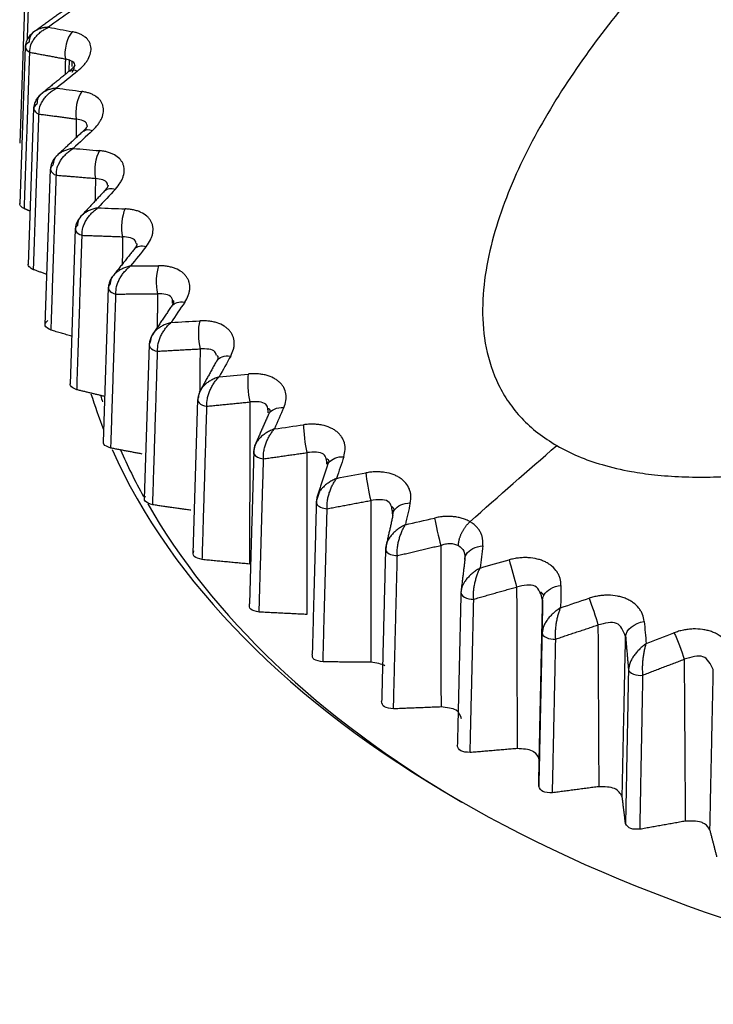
# Model space of a CAD drawing. Header units: millimetres. Extents: x 4 to 205, y 5 to 292.
# Tile 34 of 106: x 57.38 to 60.52, y 130.57 to 135.02. Entities that reach past the tile are written whole.
import ezdxf

# ---------------------------------------------------------------- set-up
doc = ezdxf.new("R2010")
doc.units = ezdxf.units.MM
doc.layers.add('1', color=7, linetype='CONTINUOUS')

msp = doc.modelspace()

# ---------------------------------------------------------------- linework, layer by layer
at = {"layer": '1', "color": 27, "linetype": 'CONTINUOUS'}
for p, q in [((57.4053, 135.1818), (57.3803, 134.466)), ((57.4053, 134.9026), (57.3805, 134.1906)), ((57.6047, 134.7935), (57.6058, 134.8448)), ((57.618, 134.8132), (57.6185, 134.8388)), ((57.4433, 134.6243), (57.4188, 133.9157)), ((57.5189, 134.3485), (57.4948, 133.643)), ((57.6318, 134.0769), (57.6083, 133.3741)), ((57.7813, 133.8113), (57.7585, 133.1108)), ((57.9663, 133.5533), (57.9444, 132.8546)), ((58.1859, 133.3044), (58.1648, 132.6072)), ((58.7758, 133.0082), (58.7761, 133.0223)), ((59.0721, 132.7846), (59.0726, 132.8051))]:
    msp.add_line(p, q, dxfattribs=at)
for start_param, end_param in [(0.176862, 0.224575), (0.251671, 0.785398), (0.785398, 2.798079)]:
    msp.add_ellipse((63.6097, 133.9404), major_axis=(-6, 0), ratio=0.57735, start_param=start_param, end_param=end_param, dxfattribs=at)
for points, knots in [([(60.6443, 135.6453), (60.595, 135.5987), (60.4963, 135.5056), (60.3084, 135.3126), (60.0884, 135.0621), (59.894, 134.7982), (59.7582, 134.5796), (59.6678, 134.4119), (59.5908, 134.2408), (59.53, 134.0666), (59.4888, 133.8902), (59.4722, 133.713), (59.4868, 133.5376), (59.5324, 133.3968), (59.5933, 133.2919), (59.6526, 133.2186), (59.7246, 133.1516), (59.7836, 133.1143), (59.8131, 133.0957)], [0, 0, 0, 0, 0.06251, 0.125015, 0.250021, 0.375016, 0.437525, 0.500032, 0.562538, 0.625042, 0.687541, 0.750032, 0.812507, 0.874959, 0.906218, 0.937478, 0.968738, 1, 1, 1, 1]), ([(57.4487, 134.9724), (57.4372, 134.9647), (57.4226, 134.9502), (57.4083, 134.9242), (57.4055, 134.9086), (57.4053, 134.8998)], [0, 0, 0, 0, 0.446601, 0.706417, 1, 1, 1, 1]), ([(57.5102, 134.9909), (57.5043, 134.9905), (57.4925, 134.9896), (57.4761, 134.9858), (57.4609, 134.98), (57.4475, 134.9722), (57.4365, 134.9625), (57.4251, 134.947), (57.4239, 134.9324), (57.4231, 134.9227)], [0, 0, 0, 0, 0.125264, 0.250511, 0.375738, 0.500945, 0.626125, 0.751273, 1, 1, 1, 1]), ([(57.4262, 134.8771), (57.4269, 134.8886), (57.4279, 134.9058), (57.4389, 134.9281), (57.4495, 134.9438), (57.4624, 134.9582), (57.4771, 134.971), (57.493, 134.9822), (57.5045, 134.988), (57.5102, 134.991)], [0, 0, 0, 0, 0.248727, 0.373874, 0.499055, 0.624261, 0.749488, 0.874736, 1, 1, 1, 1]), ([(57.6429, 134.7925), (57.6527, 134.8012), (57.6674, 134.8142), (57.6819, 134.8327), (57.6939, 134.8514), (57.7013, 134.8703), (57.7039, 134.8885), (57.7034, 134.9016), (57.7004, 134.9141), (57.6933, 134.9296), (57.6813, 134.9431), (57.6654, 134.9541), (57.6515, 134.9611), (57.636, 134.9668), (57.6244, 134.9693), (57.6186, 134.9705)], [0, 0, 0, 0, 0.124868, 0.187439, 0.249988, 0.374814, 0.437354, 0.499898, 0.562442, 0.624981, 0.749808, 0.812358, 0.874929, 0.937484, 1, 1, 1, 1]), ([(57.6184, 134.7878), (57.6258, 134.8007), (57.6392, 134.8324), (57.6073, 134.8414), (57.5872, 134.8471)], [0, 0, 0, 0, 0.365623, 1, 1, 1, 1]), ([(57.6298, 134.8171), (57.6308, 134.8173), (57.6288, 134.8146), (57.6191, 134.8039), (57.6106, 134.7966), (57.6055, 134.7923)], [0, 0, 0, 0, 0.473622, 0.729194, 1, 1, 1, 1]), ([(57.4831, 134.6925), (57.4724, 134.6844), (57.4588, 134.6698), (57.4458, 134.6442), (57.4434, 134.629), (57.4432, 134.6206)], [0, 0, 0, 0, 0.447293, 0.706947, 1, 1, 1, 1]), ([(57.5478, 134.7151), (57.5418, 134.7144), (57.5297, 134.7129), (57.5129, 134.7083), (57.4973, 134.7019), (57.4836, 134.6935), (57.4723, 134.6832), (57.4604, 134.6673), (57.4591, 134.6526), (57.4582, 134.6428)], [0, 0, 0, 0, 0.125264, 0.250511, 0.375738, 0.500945, 0.626125, 0.751273, 1, 1, 1, 1]), ([(57.4675, 134.5975), (57.468, 134.609), (57.4688, 134.6262), (57.4793, 134.6491), (57.4894, 134.6653), (57.5018, 134.6802), (57.5159, 134.6937), (57.5313, 134.7056), (57.5423, 134.7119), (57.5478, 134.7151)], [0, 0, 0, 0, 0.248727, 0.373874, 0.499055, 0.624261, 0.749488, 0.874736, 1, 1, 1, 1]), ([(57.7103, 134.5233), (57.7192, 134.5324), (57.7326, 134.546), (57.7451, 134.5652), (57.7549, 134.5844), (57.7601, 134.6036), (57.7603, 134.6218), (57.7581, 134.6349), (57.7534, 134.6472), (57.744, 134.6623), (57.73, 134.6752), (57.7121, 134.6855), (57.6969, 134.6918), (57.6803, 134.6968), (57.668, 134.6987), (57.6619, 134.6997)], [0, 0, 0, 0, 0.124868, 0.187439, 0.249988, 0.374814, 0.437354, 0.499898, 0.562442, 0.624981, 0.749808, 0.812358, 0.874929, 0.937484, 1, 1, 1, 1]), ([(57.6856, 134.5445), (57.6857, 134.5467), (57.6838, 134.5649), (57.6588, 134.5702), (57.6368, 134.575)], [0, 0, 0, 0, 0.116034, 1, 1, 1, 1]), ([(57.686, 134.5444), (57.6873, 134.5443), (57.6864, 134.5416), (57.6792, 134.5315), (57.6725, 134.5246), (57.6684, 134.5206)], [0, 0, 0, 0, 0.474841, 0.730191, 1, 1, 1, 1]), ([(57.5551, 134.4147), (57.5452, 134.4064), (57.5328, 134.3916), (57.5211, 134.3666), (57.519, 134.352), (57.519, 134.3439)], [0, 0, 0, 0, 0.44817, 0.707681, 1, 1, 1, 1]), ([(57.6228, 134.4418), (57.6167, 134.4408), (57.6044, 134.4388), (57.5873, 134.4334), (57.5715, 134.4263), (57.5574, 134.4172), (57.5458, 134.4064), (57.5336, 134.3899), (57.5321, 134.3752), (57.5311, 134.3654)], [0, 0, 0, 0, 0.125264, 0.250511, 0.375738, 0.500945, 0.626125, 0.751273, 1, 1, 1, 1]), ([(57.5465, 134.3206), (57.547, 134.3321), (57.5476, 134.3494), (57.5574, 134.3727), (57.567, 134.3894), (57.5788, 134.4049), (57.5923, 134.4189), (57.6069, 134.4315), (57.6175, 134.4384), (57.6228, 134.4418)], [0, 0, 0, 0, 0.248727, 0.373874, 0.499055, 0.624261, 0.749488, 0.874736, 1, 1, 1, 1]), ([(57.814, 134.258), (57.8221, 134.2675), (57.8341, 134.2817), (57.8444, 134.3014), (57.852, 134.321), (57.8549, 134.3404), (57.8528, 134.3586), (57.8488, 134.3715), (57.8424, 134.3835), (57.8309, 134.3982), (57.8148, 134.4104), (57.7952, 134.4198), (57.7788, 134.4254), (57.7611, 134.4296), (57.7483, 134.431), (57.7418, 134.4317)], [0, 0, 0, 0, 0.124868, 0.187439, 0.249989, 0.374815, 0.437354, 0.499898, 0.562442, 0.624981, 0.749808, 0.812358, 0.874929, 0.937484, 1, 1, 1, 1]), ([(57.7784, 134.275), (57.7784, 134.2783), (57.7752, 134.2979), (57.747, 134.3023), (57.7233, 134.306)], [0, 0, 0, 0, 0.156105, 1, 1, 1, 1]), ([(57.4015, 134.1687), (57.396, 134.1717), (57.3849, 134.1778), (57.3802, 134.1873), (57.3807, 134.1921), (57.3808, 134.1926)], [0, 0, 0, 0, 0.467777, 0.935552, 1, 1, 1, 1]), ([(57.7347, 134.1727), (57.7285, 134.1714), (57.7162, 134.1689), (57.6988, 134.1627), (57.6828, 134.1548), (57.6686, 134.1452), (57.6568, 134.1338), (57.6443, 134.1168), (57.6427, 134.102), (57.6416, 134.0921)], [0, 0, 0, 0, 0.125264, 0.250511, 0.375738, 0.500945, 0.626125, 0.751273, 1, 1, 1, 1]), ([(57.663, 134.0482), (57.6633, 134.0597), (57.6638, 134.077), (57.6729, 134.1008), (57.6819, 134.1178), (57.693, 134.1339), (57.7057, 134.1485), (57.7196, 134.1617), (57.7297, 134.1691), (57.7347, 134.1727)], [0, 0, 0, 0, 0.248727, 0.373874, 0.499055, 0.624261, 0.749488, 0.874736, 1, 1, 1, 1]), ([(57.9536, 133.9983), (57.9606, 134.0081), (57.9711, 134.0228), (57.9793, 134.0429), (57.9847, 134.0628), (57.9852, 134.0822), (57.9808, 134.1003), (57.9751, 134.113), (57.967, 134.1247), (57.9534, 134.1388), (57.9354, 134.1502), (57.9141, 134.1587), (57.8967, 134.1636), (57.878, 134.1669), (57.8646, 134.1677), (57.858, 134.1681)], [0, 0, 0, 0, 0.124868, 0.187439, 0.249989, 0.374815, 0.437354, 0.499898, 0.562442, 0.624981, 0.749808, 0.812358, 0.874929, 0.937484, 1, 1, 1, 1]), ([(57.6642, 134.1408), (57.6552, 134.1323), (57.644, 134.1175), (57.6337, 134.0931), (57.632, 134.0791), (57.632, 134.0715)], [0, 0, 0, 0, 0.449213, 0.7086, 1, 1, 1, 1]), ([(57.9076, 134.0105), (57.9075, 134.015), (57.9027, 134.0359), (57.8714, 134.0391), (57.8461, 134.0417)], [0, 0, 0, 0, 0.191705, 1, 1, 1, 1]), ([(59.8131, 133.0957), (59.845, 133.0789), (59.9086, 133.0453), (60.0226, 133.0062), (60.1389, 132.9792), (60.2606, 132.962), (60.3799, 132.9534), (60.5497, 132.9518), (60.765, 132.9667), (61.0225, 133.0048), (61.2769, 133.0581), (61.5272, 133.1229), (61.773, 133.1965), (62.0144, 133.277), (62.3303, 133.3917), (62.7145, 133.5459), (63.0853, 133.7093), (63.3749, 133.8436), (63.5167, 133.9119), (63.5876, 133.946)], [0, 0, 0, 0, 0.031268, 0.062529, 0.098251, 0.125049, 0.156306, 0.187562, 0.250034, 0.31252, 0.375015, 0.437514, 0.500015, 0.562517, 0.62502, 0.750004, 0.874998, 0.937496, 1, 1, 1, 1]), ([(57.4431, 133.8925), (57.4354, 133.8964), (57.4238, 133.9023), (57.4189, 133.9123), (57.419, 133.9164), (57.4193, 133.9177)], [0, 0, 0, 0, 0.573113, 0.863009, 1, 1, 1, 1]), ([(57.8828, 133.9095), (57.8766, 133.908), (57.8642, 133.9049), (57.8468, 133.8979), (57.8307, 133.8893), (57.8164, 133.879), (57.8044, 133.8671), (57.7918, 133.8495), (57.79, 133.8346), (57.7888, 133.8247)], [0, 0, 0, 0, 0.125264, 0.250511, 0.375738, 0.500945, 0.626125, 0.751273, 1, 1, 1, 1]), ([(57.8162, 133.7819), (57.8163, 133.7934), (57.8166, 133.8107), (57.825, 133.8349), (57.8334, 133.8523), (57.8437, 133.8689), (57.8556, 133.8841), (57.8687, 133.8979), (57.8781, 133.9057), (57.8828, 133.9095)], [0, 0, 0, 0, 0.248727, 0.373874, 0.499055, 0.624261, 0.749488, 0.874736, 1, 1, 1, 1]), ([(58.128, 133.7456), (58.134, 133.7557), (58.143, 133.7709), (58.1489, 133.7913), (58.152, 133.8114), (58.1501, 133.8308), (58.1435, 133.8486), (58.1361, 133.861), (58.1264, 133.8723), (58.1108, 133.8857), (58.091, 133.8963), (58.0682, 133.9038), (58.0497, 133.9078), (58.0302, 133.9103), (58.0164, 133.9105), (58.0096, 133.9106)], [0, 0, 0, 0, 0.124868, 0.187439, 0.249988, 0.374814, 0.437354, 0.499898, 0.562442, 0.624981, 0.749808, 0.812358, 0.874929, 0.937484, 1, 1, 1, 1]), ([(57.8013, 133.8621), (57.7971, 133.8565), (57.7903, 133.8451), (57.7829, 133.8255), (57.7815, 133.8122), (57.7816, 133.8049)], [0, 0, 0, 0, 0.334566, 0.648493, 1, 1, 1, 1]), ([(58.0724, 133.7533), (58.0718, 133.7587), (58.0652, 133.7806), (58.0311, 133.7824), (58.0044, 133.7838)], [0, 0, 0, 0, 0.21579, 1, 1, 1, 1]), ([(57.5226, 133.6186), (57.5105, 133.625), (57.4864, 133.6377), (57.5002, 133.6544), (57.5072, 133.6627)], [0, 0, 0, 0, 0.500005, 1, 1, 1, 1]), ([(58.3361, 133.5016), (58.3411, 133.512), (58.3485, 133.5275), (58.3521, 133.5482), (58.3529, 133.5683), (58.3488, 133.5876), (58.3399, 133.6051), (58.3309, 133.6171), (58.3197, 133.6279), (58.302, 133.6406), (58.2806, 133.6503), (58.2564, 133.6567), (58.237, 133.6598), (58.2168, 133.6614), (58.2027, 133.661), (58.1957, 133.6608)], [0, 0, 0, 0, 0.124868, 0.187439, 0.249988, 0.374814, 0.437354, 0.499898, 0.562442, 0.624981, 0.749808, 0.812358, 0.874929, 0.937484, 1, 1, 1, 1]), ([(57.9912, 133.6112), (57.9841, 133.6026), (57.9754, 133.5882), (57.9678, 133.5654), (57.9668, 133.5528), (57.967, 133.546)], [0, 0, 0, 0, 0.451737, 0.710913, 1, 1, 1, 1]), ([(57.9909, 133.6108), (57.99, 133.6098), (57.9855, 133.6044), (57.9815, 133.5988), (57.9792, 133.5941)], [0, 0, 0, 0, 0.19447, 1, 1, 1, 1]), ([(58.0662, 133.6538), (58.06, 133.652), (58.0477, 133.6484), (58.0303, 133.6406), (58.0142, 133.6313), (58.001, 133.6212), (57.9938, 133.614), (57.9909, 133.6108)], [0, 0, 0, 0, 0.210173, 0.420318, 0.630428, 0.840504, 1, 1, 1, 1]), ([(58.005, 133.5233), (58.0051, 133.5349), (58.0051, 133.5522), (58.0128, 133.5767), (58.0204, 133.5945), (58.03, 133.6115), (58.041, 133.6272), (58.0531, 133.6416), (58.0618, 133.6498), (58.0662, 133.6539)], [0, 0, 0, 0, 0.248727, 0.373874, 0.499055, 0.624261, 0.749488, 0.874736, 1, 1, 1, 1]), ([(57.9792, 133.5941), (57.9792, 133.5941), (57.9745, 133.5847), (57.9732, 133.5747), (57.9719, 133.5648)], [0, 0, 0, 0, 0.001453, 1, 1, 1, 1]), ([(58.2717, 133.5033), (58.2708, 133.5101), (58.2624, 133.5335), (58.2252, 133.5337), (58.1973, 133.5339)], [0, 0, 0, 0, 0.248244, 1, 1, 1, 1]), ([(58.2838, 133.4073), (58.2777, 133.4052), (58.2654, 133.401), (58.2482, 133.3924), (58.2322, 133.3824), (58.2182, 133.371), (58.2104, 133.3626), (58.2069, 133.3583)], [0, 0, 0, 0, 0.20222, 0.404412, 0.606572, 0.808699, 1, 1, 1, 1]), ([(58.2284, 133.2741), (58.2283, 133.2857), (58.2282, 133.303), (58.235, 133.3278), (58.242, 133.346), (58.2506, 133.3634), (58.2607, 133.3796), (58.2717, 133.3945), (58.2798, 133.403), (58.2838, 133.4073)], [0, 0, 0, 0, 0.248727, 0.373874, 0.499055, 0.624261, 0.749488, 0.874736, 1, 1, 1, 1]), ([(58.5768, 133.2678), (58.5807, 133.2784), (58.5865, 133.2942), (58.5878, 133.315), (58.5863, 133.3351), (58.5798, 133.3542), (58.5687, 133.3712), (58.5582, 133.3828), (58.5455, 133.3931), (58.5261, 133.4049), (58.5031, 133.4135), (58.4776, 133.4188), (58.4575, 133.4211), (58.4366, 133.4217), (58.4224, 133.4207), (58.4152, 133.4201)], [0, 0, 0, 0, 0.124868, 0.187439, 0.249988, 0.374814, 0.437354, 0.499898, 0.562442, 0.624981, 0.749808, 0.812358, 0.874929, 0.937484, 1, 1, 1, 1]), ([(57.6396, 133.3487), (57.6267, 133.3545), (57.6092, 133.3624), (57.6089, 133.3729), (57.6096, 133.3758)], [0, 0, 0, 0, 0.737441, 1, 1, 1, 1]), ([(58.2072, 133.3588), (58.201, 133.3502), (58.1935, 133.3361), (58.1873, 133.3144), (58.1866, 133.3025), (58.1869, 133.2961)], [0, 0, 0, 0, 0.453189, 0.712262, 1, 1, 1, 1]), ([(58.2069, 133.3583), (58.2067, 133.3581), (58.2029, 133.3533), (58.1995, 133.3483), (58.1971, 133.3433), (58.197, 133.3432)], [0, 0, 0, 0, 0.049489, 0.976819, 1, 1, 1, 1]), ([(58.5044, 133.2637), (58.5029, 133.2716), (58.4924, 133.2961), (58.4525, 133.2946), (58.4235, 133.2935)], [0, 0, 0, 0, 0.272135, 1, 1, 1, 1]), ([(58.5343, 133.1713), (58.5282, 133.169), (58.5162, 133.1642), (58.4991, 133.1549), (58.4834, 133.1441), (58.4692, 133.1318), (58.4607, 133.1221), (58.4567, 133.1167), (58.4562, 133.116)], [0, 0, 0, 0, 0.19411, 0.388193, 0.582245, 0.776265, 0.970246, 1, 1, 1, 1]), ([(58.485, 133.0358), (58.4848, 133.0473), (58.4845, 133.0647), (58.4904, 133.0898), (58.4966, 133.1082), (58.5043, 133.126), (58.5133, 133.1426), (58.5233, 133.158), (58.5306, 133.1669), (58.5342, 133.1714)], [0, 0, 0, 0, 0.248727, 0.373874, 0.499055, 0.624261, 0.749488, 0.874736, 1, 1, 1, 1]), ([(58.8486, 133.0457), (58.8513, 133.0564), (58.8554, 133.0724), (58.8544, 133.0932), (58.8506, 133.1132), (58.8419, 133.1319), (58.8287, 133.1484), (58.8166, 133.1595), (58.8025, 133.1691), (58.7814, 133.18), (58.757, 133.1876), (58.7305, 133.1917), (58.7097, 133.1931), (58.6884, 133.1928), (58.674, 133.191), (58.6667, 133.1902)], [0, 0, 0, 0, 0.124868, 0.187439, 0.249988, 0.374814, 0.437354, 0.499898, 0.562442, 0.624981, 0.749808, 0.812358, 0.874929, 0.937484, 1, 1, 1, 1]), ([(57.7935, 133.0845), (57.7798, 133.0897), (57.7601, 133.0973), (57.7593, 133.1086), (57.7601, 133.1123)], [0, 0, 0, 0, 0.693951, 1, 1, 1, 1]), ([(58.4565, 133.1166), (58.4513, 133.1082), (58.445, 133.0946), (58.4401, 133.074), (58.4397, 133.0628), (58.44, 133.0569)], [0, 0, 0, 0, 0.454755, 0.713713, 1, 1, 1, 1]), ([(58.4562, 133.116), (58.4532, 133.112), (58.4498, 133.1065), (58.4474, 133.1008), (58.4468, 133.0994)], [0, 0, 0, 0, 0.742382, 1, 1, 1, 1]), ([(58.769, 133.0353), (58.7668, 133.0443), (58.754, 133.07), (58.7116, 133.0665), (58.6817, 133.064)], [0, 0, 0, 0, 0.294364, 1, 1, 1, 1]), ([(58.816, 132.9475), (58.8101, 132.9448), (58.7983, 132.9395), (58.7816, 132.9294), (58.7661, 132.9179), (58.7522, 132.9051), (58.743, 132.894), (58.7384, 132.8873), (58.7372, 132.8854)], [0, 0, 0, 0, 0.186337, 0.372648, 0.558928, 0.745179, 0.931391, 1, 1, 1, 1]), ([(58.7732, 132.8098), (58.7729, 132.8214), (58.7723, 132.8387), (58.7774, 132.864), (58.7827, 132.8827), (58.7895, 132.9008), (58.7974, 132.9178), (58.8063, 132.9337), (58.8127, 132.9429), (58.816, 132.9475)], [0, 0, 0, 0, 0.248727, 0.373874, 0.499055, 0.624261, 0.749488, 0.874736, 1, 1, 1, 1]), ([(59.1496, 132.8365), (59.1513, 132.8473), (59.1537, 132.8635), (59.1504, 132.8842), (59.1443, 132.904), (59.1334, 132.9222), (59.1181, 132.938), (59.1046, 132.9485), (59.0892, 132.9576), (59.0665, 132.9674), (59.0409, 132.9739), (59.0134, 132.9768), (58.9922, 132.9772), (58.9705, 132.9759), (58.956, 132.9735), (58.9487, 132.9723)], [0, 0, 0, 0, 0.124868, 0.187439, 0.249988, 0.374814, 0.437354, 0.499898, 0.562442, 0.624981, 0.749808, 0.812358, 0.874929, 0.937484, 1, 1, 1, 1]), ([(57.9831, 132.8276), (57.9688, 132.8322), (57.9402, 132.8414), (57.9468, 132.8596), (57.95, 132.8686)], [0, 0, 0, 0, 0.500003, 1, 1, 1, 1]), ([(58.7377, 132.8862), (58.7333, 132.8781), (58.7282, 132.8651), (58.7245, 132.8457), (58.7244, 132.8353), (58.7248, 132.8299)], [0, 0, 0, 0, 0.456426, 0.715249, 1, 1, 1, 1]), ([(58.7372, 132.8854), (58.7352, 132.8823), (58.7313, 132.8755), (58.7289, 132.8686), (58.7279, 132.8649)], [0, 0, 0, 0, 0.463579, 1, 1, 1, 1]), ([(59.064, 132.8194), (59.0608, 132.8296), (59.0457, 132.8564), (59.0009, 132.8508), (58.9703, 132.847)], [0, 0, 0, 0, 0.315834, 1, 1, 1, 1]), ([(59.4201, 132.751), (59.4147, 132.7539), (59.4039, 132.7597), (59.3856, 132.7662), (59.3663, 132.7711), (59.3459, 132.7741), (59.3247, 132.7753), (59.3031, 132.7747), (59.2812, 132.7724), (59.2667, 132.7694), (59.2595, 132.7679)], [0, 0, 0, 0, 0.125021, 0.25, 0.374997, 0.499989, 0.624967, 0.749984, 0.875016, 1, 1, 1, 1]), ([(59.1273, 132.737), (59.1215, 132.7341), (59.1101, 132.7283), (59.0938, 132.7175), (59.0788, 132.7053), (59.0652, 132.6918), (59.0554, 132.6792), (59.0502, 132.6712), (59.0485, 132.6682)], [0, 0, 0, 0, 0.17921, 0.358396, 0.537553, 0.71668, 0.895771, 1, 1, 1, 1]), ([(59.0912, 132.5976), (59.0907, 132.6091), (59.09, 132.6264), (59.0942, 132.652), (59.0986, 132.6709), (59.1044, 132.6893), (59.1112, 132.7066), (59.1188, 132.7228), (59.1244, 132.7323), (59.1272, 132.7371)], [0, 0, 0, 0, 0.248727, 0.373874, 0.499055, 0.624261, 0.749488, 0.874736, 1, 1, 1, 1]), ([(59.4782, 132.6416), (59.4787, 132.6525), (59.4794, 132.6688), (59.4738, 132.6892), (59.4676, 132.7038), (59.459, 132.7175), (59.4482, 132.7301), (59.4354, 132.7416), (59.4252, 132.7479), (59.4201, 132.751)], [0, 0, 0, 0, 0.249696, 0.374802, 0.499881, 0.624866, 0.749759, 0.874694, 1, 1, 1, 1]), ([(59.0485, 132.6682), (59.0473, 132.6661), (59.041, 132.6537), (59.0391, 132.6414), (59.0376, 132.6312)], [0, 0, 0, 0, 0.173716, 1, 1, 1, 1]), ([(59.2876, 132.6437), (59.2946, 132.6462), (59.3087, 132.6512), (59.3376, 132.6548), (59.3559, 132.6481), (59.368, 132.6436)], [0, 0, 0, 0, 0.251064, 0.502092, 1, 1, 1, 1]), ([(59.368, 132.6436), (59.3775, 132.6356), (59.3908, 132.6244), (59.395, 132.6083), (59.3957, 132.6034)], [0, 0, 0, 0, 0.713106, 1, 1, 1, 1]), ([(58.2075, 132.5795), (58.1926, 132.5835), (58.1628, 132.5915), (58.1668, 132.6098), (58.1688, 132.619)], [0, 0, 0, 0, 0.500002, 1, 1, 1, 1]), ([(59.8323, 132.4622), (59.8316, 132.473), (59.8306, 132.4893), (59.8228, 132.5095), (59.8123, 132.5285), (59.7972, 132.5456), (59.7781, 132.5598), (59.762, 132.569), (59.7443, 132.5765), (59.7189, 132.5842), (59.6912, 132.5883), (59.6624, 132.5886), (59.6405, 132.587), (59.6186, 132.5837), (59.6042, 132.58), (59.597, 132.5782)], [0, 0, 0, 0, 0.124868, 0.187439, 0.249988, 0.374814, 0.437354, 0.499898, 0.562442, 0.624981, 0.749808, 0.812358, 0.874929, 0.937484, 1, 1, 1, 1]), ([(59.4662, 132.5414), (59.4607, 132.5382), (59.4496, 132.5319), (59.4339, 132.5203), (59.4193, 132.5075), (59.4062, 132.4933), (59.396, 132.4795), (59.3906, 132.4704), (59.3886, 132.4665)], [0, 0, 0, 0, 0.174104, 0.348184, 0.522236, 0.696259, 0.870247, 1, 1, 1, 1]), ([(59.4371, 132.4005), (59.4365, 132.412), (59.4356, 132.4292), (59.4388, 132.4549), (59.4423, 132.474), (59.447, 132.4927), (59.4527, 132.5103), (59.459, 132.5268), (59.4638, 132.5365), (59.4661, 132.5414)], [0, 0, 0, 0, 0.248727, 0.373874, 0.499055, 0.624261, 0.749488, 0.874736, 1, 1, 1, 1]), ([(59.3886, 132.4665), (59.388, 132.4651), (59.3824, 132.4534), (59.3806, 132.4418), (59.379, 132.4315)], [0, 0, 0, 0, 0.113336, 1, 1, 1, 1]), ([(59.7369, 132.4322), (59.7314, 132.4441), (59.711, 132.4723), (59.6628, 132.4621), (59.6314, 132.4554)], [0, 0, 0, 0, 0.347212, 1, 1, 1, 1]), ([(60.2096, 132.2994), (60.2078, 132.3102), (60.2051, 132.3264), (60.1951, 132.3461), (60.1824, 132.3647), (60.1654, 132.381), (60.1446, 132.3943), (60.1273, 132.4027), (60.1086, 132.4094), (60.0821, 132.4159), (60.0536, 132.4187), (60.0244, 132.4177), (60.0025, 132.4151), (59.9806, 132.4109), (59.9664, 132.4065), (59.9593, 132.4044)], [0, 0, 0, 0, 0.124868, 0.187439, 0.249989, 0.374814, 0.437354, 0.499898, 0.562442, 0.624981, 0.749808, 0.812358, 0.874929, 0.937484, 1, 1, 1, 1]), ([(58.4651, 132.3418), (58.4497, 132.3452), (58.419, 132.3518), (58.4204, 132.3703), (58.4212, 132.3796)], [0, 0, 0, 0, 0.500001, 1, 1, 1, 1]), ([(59.8306, 132.3617), (59.8254, 132.3582), (59.8148, 132.3514), (59.7997, 132.3392), (59.7857, 132.3257), (59.7731, 132.311), (59.7625, 132.2957), (59.7568, 132.2851), (59.7546, 132.2801)], [0, 0, 0, 0, 0.168241, 0.33646, 0.504651, 0.672814, 0.840943, 1, 1, 1, 1]), ([(59.8087, 132.2196), (59.8079, 132.2311), (59.8068, 132.2482), (59.8091, 132.2741), (59.8117, 132.2934), (59.8154, 132.3122), (59.8198, 132.33), (59.8249, 132.3468), (59.8287, 132.3567), (59.8306, 132.3617)], [0, 0, 0, 0, 0.248727, 0.373874, 0.499055, 0.624261, 0.749488, 0.874736, 1, 1, 1, 1]), ([(59.7546, 132.2801), (59.7545, 132.2798), (59.7499, 132.2689), (59.7482, 132.2582), (59.7466, 132.2479)], [0, 0, 0, 0, 0.026321, 1, 1, 1, 1]), ([(60.125, 132.2308), (60.1148, 132.2564), (60.0945, 132.3075), (60.0313, 132.2914), (59.9998, 132.2833)], [0, 0, 0, 0, 0.499956, 1, 1, 1, 1]), ([(60.6079, 132.1542), (60.605, 132.1648), (60.6006, 132.1809), (60.5884, 132.2001), (60.5738, 132.218), (60.5548, 132.2336), (60.5324, 132.2459), (60.5141, 132.2535), (60.4945, 132.2593), (60.467, 132.2646), (60.4379, 132.2661), (60.4086, 132.2638), (60.3866, 132.2602), (60.3649, 132.255), (60.3511, 132.25), (60.3441, 132.2475)], [0, 0, 0, 0, 0.124868, 0.187439, 0.249989, 0.374814, 0.437354, 0.499898, 0.562442, 0.624981, 0.749808, 0.812358, 0.874929, 0.937484, 1, 1, 1, 1]), ([(60.2184, 132.199), (60.2134, 132.1954), (60.2033, 132.1881), (60.1891, 132.1751), (60.1757, 132.161), (60.1636, 132.1458), (60.1533, 132.1297), (60.1421, 132.1076), (60.1396, 132.0919), (60.138, 132.0815)], [0, 0, 0, 0, 0.125264, 0.250511, 0.375738, 0.500945, 0.626125, 0.751273, 1, 1, 1, 1]), ([(60.2037, 132.0561), (60.2028, 132.0675), (60.2016, 132.0847), (60.2028, 132.1106), (60.2045, 132.13), (60.2071, 132.1489), (60.2103, 132.1669), (60.214, 132.1839), (60.2169, 132.194), (60.2184, 132.199)], [0, 0, 0, 0, 0.248727, 0.373874, 0.499055, 0.624261, 0.749488, 0.874736, 1, 1, 1, 1]), ([(58.7544, 132.1161), (58.7387, 132.1187), (58.7071, 132.1239), (58.706, 132.1425), (58.7055, 132.1518)], [0, 0, 0, 0, 0.500001, 1, 1, 1, 1]), ([(60.5224, 132.0817), (60.5099, 132.1068), (60.4849, 132.1569), (60.4219, 132.1379), (60.3904, 132.1284)], [0, 0, 0, 0, 0.499956, 1, 1, 1, 1]), ([(59.0737, 131.9035), (59.0576, 131.9055), (59.0255, 131.9093), (59.0218, 131.9278), (59.02, 131.937)], [0, 0, 0, 0, 0.5, 1, 1, 1, 1]), ([(59.3816, 131.8585), (59.3769, 131.8734), (59.3676, 131.9033), (59.3151, 131.9091), (59.2889, 131.912)], [0, 0, 0, 0, 0.5, 1, 1, 1, 1]), ([(59.4209, 131.7056), (59.4046, 131.7068), (59.3721, 131.7092), (59.3659, 131.7275), (59.3628, 131.7366)], [0, 0, 0, 0, 0.5, 1, 1, 1, 1]), ([(59.7336, 131.6743), (59.7287, 131.6873), (59.7233, 131.7015), (59.6875, 131.7207), (59.6595, 131.7222), (59.6339, 131.7236)], [0, 0, 0, 0, 0.455704, 0.501974, 1, 1, 1, 1]), ([(59.7939, 131.5234), (59.7775, 131.5239), (59.7448, 131.5248), (59.7361, 131.5428), (59.7318, 131.5518)], [0, 0, 0, 0, 0.499999, 1, 1, 1, 1]), ([(60.1095, 131.5061), (60.1008, 131.5205), (60.0834, 131.5493), (60.0301, 131.5504), (60.0035, 131.5509)], [0, 0, 0, 0, 0.499998, 1, 1, 1, 1]), ([(60.1904, 131.3581), (60.1748, 131.3578), (60.1424, 131.357), (60.1307, 131.3746), (60.1247, 131.3837)], [0, 0, 0, 0, 0.478184, 1, 1, 1, 1]), ([(60.507, 131.355), (60.501, 131.3649), (60.4928, 131.3785), (60.4534, 131.3966), (60.4208, 131.3957), (60.3953, 131.3949)], [0, 0, 0, 0, 0.366977, 0.504733, 1, 1, 1, 1])]:
    msp.add_open_spline(points, degree=3, knots=knots, dxfattribs=at)
for points, degree in [([(57.4153, 134.935), (57.4231, 135.1577)], 1), ([(57.5809, 135.0671), (57.4478, 134.9717)], 1), ([(57.6122, 135.0639), (57.5782, 135.0396), (57.5442, 135.0153), (57.5102, 134.9909)], 3), ([(57.5102, 134.991), (57.5463, 134.9842), (57.5825, 134.9774), (57.6186, 134.9705)], 3), ([(57.6186, 134.9705), (57.5936, 134.9424), (57.5796, 134.8876), (57.5872, 134.8471)], 3), ([(57.4231, 134.9227), (57.3999, 134.912), (57.4015, 134.8879), (57.4262, 134.8771)], 3), ([(57.4015, 134.1687), (57.4262, 134.8771)], 1), ([(57.4262, 134.8771), (57.5065, 134.8625), (57.5872, 134.8471)], 2), ([(57.5872, 134.8471), (57.5863, 134.7767)], 1), ([(57.6064, 134.7931), (57.4811, 134.6908)], 1), ([(57.6429, 134.7925), (57.6112, 134.7667), (57.5795, 134.7409), (57.5478, 134.7151)], 3), ([(57.607, 134.7924), (57.6148, 134.7987), (57.6274, 134.7993), (57.6429, 134.7925)], 3), ([(57.5478, 134.7151), (57.5858, 134.71), (57.6239, 134.7048), (57.6619, 134.6997)], 3), ([(57.6619, 134.6997), (57.6399, 134.6705), (57.6288, 134.6152), (57.6368, 134.575)], 3), ([(57.4582, 134.6428), (57.4365, 134.6311), (57.4414, 134.6071), (57.4675, 134.5975)], 3), ([(57.4431, 133.8925), (57.4675, 134.5975)], 1), ([(57.4675, 134.5975), (57.5519, 134.5867), (57.6368, 134.575)], 2), ([(57.6368, 134.575), (57.6359, 134.4903)], 1), ([(57.6685, 134.5207), (57.5517, 134.4117)], 1), ([(57.7103, 134.5233), (57.6811, 134.4961), (57.652, 134.4689), (57.6228, 134.4418)], 3), ([(57.6691, 134.5201), (57.6778, 134.528), (57.6924, 134.5297), (57.7103, 134.5233)], 3), ([(57.6228, 134.4418), (57.6625, 134.4384), (57.7022, 134.4351), (57.7418, 134.4317)], 3), ([(57.7418, 134.4317), (57.7231, 134.4016), (57.7149, 134.3458), (57.7233, 134.306)], 3), ([(57.5311, 134.3654), (57.5112, 134.3527), (57.5194, 134.329), (57.5465, 134.3206)], 3), ([(57.5226, 133.6186), (57.5465, 134.3206)], 1), ([(57.5465, 134.3206), (57.6347, 134.3137), (57.7233, 134.306)], 2), ([(57.7233, 134.306), (57.7223, 134.2038)], 1), ([(57.7667, 134.2516), (57.6594, 134.136)], 1), ([(57.814, 134.258), (57.7876, 134.2296), (57.7611, 134.2011), (57.7347, 134.1727)], 3), ([(57.7674, 134.251), (57.7769, 134.2608), (57.7936, 134.264), (57.814, 134.258)], 3), ([(57.7791, 134.2749), (57.7848, 134.2741), (57.7676, 134.2524)], 2), ([(57.4271, 134.1581), (57.4015, 134.1687)], 1), ([(57.7347, 134.1727), (57.7758, 134.1712), (57.8169, 134.1696), (57.858, 134.1681)], 3), ([(57.858, 134.1681), (57.8426, 134.1372), (57.8373, 134.0811), (57.8461, 134.0417)], 3), ([(57.6416, 134.0921), (57.6235, 134.0786), (57.6349, 134.0553), (57.663, 134.0482)], 3), ([(57.6396, 133.3487), (57.663, 134.0482)], 1), ([(57.663, 134.0482), (57.7543, 134.0454), (57.8461, 134.0417)], 2), ([(57.8461, 134.0417), (57.8451, 133.9174)], 1), ([(57.9006, 133.9872), (57.7946, 133.854)], 1), ([(57.9536, 133.9983), (57.93, 133.9687), (57.9064, 133.9391), (57.8828, 133.9095)], 3), ([(57.9013, 133.9867), (57.9114, 133.9987), (57.9303, 134.0036), (57.9536, 133.9983)], 3), ([(57.9087, 134.0105), (57.9154, 134.0093), (57.9026, 133.9893)], 2), ([(57.5027, 133.8716), (57.4431, 133.8925)], 1), ([(57.8828, 133.9095), (57.9251, 133.9099), (57.9673, 133.9102), (58.0096, 133.9106)], 3), ([(58.0096, 133.9106), (57.9976, 133.8791), (57.9953, 133.8228), (58.0044, 133.7838)], 3), ([(57.7888, 133.8247), (57.7727, 133.8104), (57.7872, 133.7877), (57.8162, 133.7819)], 3), ([(57.7935, 133.0845), (57.8162, 133.7819)], 1), ([(57.8162, 133.7819), (57.91, 133.7832), (58.0044, 133.7838)], 2), ([(58.0044, 133.7838), (58.0034, 133.6309)], 1), ([(58.128, 133.7456), (58.1074, 133.715), (58.0868, 133.6844), (58.0662, 133.6538)], 3), ([(58.07, 133.7287), (58.0804, 133.7432), (58.1018, 133.7502), (58.128, 133.7456)], 3), ([(58.0722, 133.7406), (58.0726, 133.7451), (58.0727, 133.7494), (58.0724, 133.7533)], 3), ([(58.0739, 133.7529), (58.0815, 133.7511), (58.0725, 133.7328)], 2), ([(58.0695, 133.7292), (57.9769, 133.5914)], 1), ([(58.0662, 133.6539), (58.1094, 133.6562), (58.1525, 133.6585), (58.1957, 133.6608)], 3), ([(58.1957, 133.6608), (58.1872, 133.6288), (58.1879, 133.5725), (58.1973, 133.5339)], 3), ([(57.6156, 133.5914), (57.5226, 133.6186)], 1), ([(57.9719, 133.5648), (57.9579, 133.5498), (57.9754, 133.5278), (58.005, 133.5233)], 3), ([(57.9831, 132.8276), (58.005, 133.5233)], 1), ([(58.005, 133.5233), (58.1009, 133.529), (58.1973, 133.5339)], 2), ([(58.1973, 133.5339), (58.1964, 133.342)], 1), ([(58.2722, 133.4789), (58.1938, 133.3374)], 1), ([(58.2727, 133.4786), (58.283, 133.4957), (58.3068, 133.5053), (58.3361, 133.5016)], 3), ([(58.2737, 133.5035), (58.282, 133.5013), (58.2764, 133.4846)], 2), ([(58.3361, 133.5016), (58.3187, 133.4702), (58.3013, 133.4387), (58.2838, 133.4073)], 3), ([(58.2838, 133.4073), (58.3276, 133.4116), (58.3714, 133.4158), (58.4152, 133.4201)], 3), ([(58.4152, 133.4201), (58.4102, 133.3878), (58.4139, 133.3316), (58.4235, 133.2935)], 3), ([(57.7652, 133.3186), (57.6396, 133.3487)], 1), ([(58.197, 133.3432), (58.1925, 133.3337), (58.1912, 133.3238), (58.1898, 133.314)], 3), ([(57.7475, 133.3205), (57.7501, 133.3117), (57.7528, 133.303), (57.7556, 133.2943)], 3), ([(58.1898, 133.314), (58.1779, 133.2984), (58.1984, 133.2773), (58.2284, 133.2741)], 3), ([(58.2075, 132.5795), (58.2284, 133.2741)], 1), ([(58.2284, 133.2741), (58.3256, 133.2841), (58.4235, 133.2935)], 2), ([(58.4235, 133.2935), (58.4212, 132.5592)], 1), ([(58.5059, 133.2445), (58.5059, 133.2513), (58.5055, 133.2578), (58.5044, 133.2637)], 3), ([(58.5068, 133.2641), (58.5158, 133.2613), (58.5129, 133.2462)], 2), ([(58.5082, 133.2379), (58.5179, 133.2578), (58.5443, 133.2703), (58.5768, 133.2678)], 3), ([(58.5768, 133.2678), (58.5626, 133.2357), (58.5484, 133.2035), (58.5343, 133.1713)], 3), ([(58.5078, 133.238), (58.444, 133.0933)], 1), ([(58.5342, 133.1714), (58.5784, 133.1776), (58.6226, 133.1839), (58.6667, 133.1902)], 3), ([(58.6667, 133.1902), (58.6653, 133.1577), (58.672, 133.1018), (58.6817, 133.064)], 3), ([(57.935, 133.0577), (57.7935, 133.0845)], 1), ([(57.8374, 133.0764), (57.8681, 133.0055), (57.9028, 132.9351), (57.9412, 132.8654)], 3), ([(58.4468, 133.0994), (58.4436, 133.0909), (58.4423, 133.0824), (58.4411, 133.0738)], 3), ([(59.4201, 132.751), (59.5507, 132.8676), (59.6817, 132.9825), (59.8131, 133.0957)], 3), ([(58.4411, 133.0738), (58.4212, 132.3796)], 1), ([(58.4411, 133.0738), (58.4382, 133.0689), (58.4383, 133.0636), (58.4407, 133.0585)], 3), ([(58.4407, 133.0585), (58.4463, 133.0471), (58.464, 133.0371), (58.485, 133.0358)], 3), ([(58.4651, 132.3418), (58.485, 133.0358)], 1), ([(58.485, 133.0358), (58.5831, 133.0503), (58.6817, 133.064)], 2), ([(58.6817, 133.064), (58.6806, 132.3311)], 1), ([(58.7721, 133.0123), (58.7716, 133.0205), (58.7708, 133.0283), (58.769, 133.0353)], 3), ([(58.7717, 133.036), (58.7814, 133.0327), (58.7807, 133.019)], 2), ([(58.7812, 133.019), (58.7938, 133.0358), (58.8188, 133.0465), (58.8486, 133.0457)], 3), ([(58.8486, 133.0457), (58.8377, 133.0129), (58.8268, 132.9802), (58.816, 132.9475)], 3), ([(58.7748, 133.008), (58.726, 132.8608)], 1), ([(58.7751, 133.0079), (58.7766, 133.0118), (58.7787, 133.0156), (58.7812, 133.019)], 3), ([(58.816, 132.9475), (58.8602, 132.9558), (58.9045, 132.964), (58.9487, 132.9723)], 3), ([(58.9487, 132.9723), (58.9509, 132.9399), (58.9605, 132.8843), (58.9703, 132.847)], 3), ([(58.7363, 132.8821), (58.7303, 132.8639), (58.7243, 132.8457)], 2), ([(58.7279, 132.8649), (58.7262, 132.8585), (58.7252, 132.8521), (58.7243, 132.8457)], 3), ([(57.9601, 132.8318), (58.2482, 132.3269), (58.7351, 131.8594), (59.3832, 131.4816)], 3), ([(58.1561, 132.8031), (57.9831, 132.8276)], 1), ([(58.7243, 132.8457), (58.7055, 132.1518)], 1), ([(58.7243, 132.8457), (58.7222, 132.841), (58.7228, 132.8361), (58.7254, 132.8315)], 3), ([(58.7254, 132.8315), (58.7321, 132.8199), (58.7515, 132.8101), (58.7732, 132.8099)], 3), ([(58.7544, 132.1161), (58.7732, 132.8099)], 1), ([(58.7732, 132.8099), (58.8715, 132.8288), (58.9703, 132.847)], 2), ([(58.9703, 132.847), (58.9705, 132.1149)], 1), ([(59.0685, 132.7982), (59.0674, 132.8057), (59.066, 132.8129), (59.064, 132.8194)], 3), ([(59.0669, 132.8206), (59.0783, 132.8045)], 1), ([(59.0786, 132.8044), (59.0912, 132.823), (59.118, 132.836), (59.1496, 132.8365)], 3), ([(59.1496, 132.8365), (59.1422, 132.8033), (59.1347, 132.7702), (59.1273, 132.737)], 3), ([(59.0708, 132.7791), (59.0542, 132.7053), (59.0376, 132.6312)], 2), ([(59.0708, 132.7791), (59.0701, 132.7855), (59.0694, 132.792), (59.0685, 132.7982)], 3), ([(59.0708, 132.7791), (59.0706, 132.7882), (59.0734, 132.7968), (59.0786, 132.8044)], 3), ([(59.1272, 132.7371), (59.1713, 132.7473), (59.2154, 132.7576), (59.2595, 132.7679)], 3), ([(59.2595, 132.7679), (59.2652, 132.7357), (59.2777, 132.6806), (59.2875, 132.6437)], 3), ([(59.0376, 132.6312), (59.02, 131.937)], 1), ([(59.0376, 132.6312), (59.0362, 132.6267), (59.0373, 132.6222), (59.04, 132.618)], 3), ([(59.049, 132.6692), (59.0375, 132.6436), (59.0396, 132.6164)], 2), ([(59.0912, 132.5976), (59.1891, 132.621), (59.2876, 132.6437)], 2), ([(59.2876, 132.6437), (59.2889, 131.912)], 1), ([(59.4039, 132.6039), (59.4165, 132.6243), (59.4449, 132.6396), (59.4782, 132.6416)], 3), ([(59.4782, 132.6416), (59.4742, 132.6082), (59.4702, 132.5748), (59.4662, 132.5414)], 3), ([(59.04, 132.618), (59.0478, 132.6063), (59.069, 132.5969), (59.0912, 132.5976)], 3), ([(59.0737, 131.9035), (59.0912, 132.5976)], 1), ([(59.3957, 132.6034), (59.3968, 132.5961), (59.3969, 132.5883), (59.397, 132.5805)], 3), ([(59.3961, 132.6028), (59.4037, 132.6043)], 1), ([(59.397, 132.5805), (59.397, 132.5887), (59.3994, 132.5967), (59.4039, 132.6039)], 3), ([(58.4212, 132.5592), (58.2075, 132.5795)], 1), ([(59.397, 132.5805), (59.388, 132.5062), (59.379, 132.4315)], 2), ([(59.4661, 132.5414), (59.5098, 132.5537), (59.5534, 132.5659), (59.597, 132.5782)], 3), ([(59.597, 132.5782), (59.6063, 132.5463), (59.6216, 132.4918), (59.6314, 132.4554)], 3), ([(59.4371, 132.4005), (59.534, 132.4283), (59.6314, 132.4554)], 2), ([(59.6314, 132.4554), (59.6339, 131.7236)], 1), ([(59.7553, 132.4189), (59.7677, 132.4409), (59.7975, 132.4585), (59.8323, 132.4622)], 3), ([(59.8323, 132.4622), (59.8317, 132.4287), (59.8312, 132.3952), (59.8306, 132.3617)], 3), ([(59.379, 132.4315), (59.3628, 131.7366)], 1), ([(59.379, 132.4315), (59.3764, 132.4146), (59.4071, 132.3982), (59.4371, 132.4005)], 3), ([(59.7491, 132.3974), (59.7454, 132.4096), (59.7418, 132.4217), (59.7369, 132.4322)], 3), ([(59.7404, 132.4334), (59.7551, 132.4187)], 1), ([(59.7491, 132.3974), (59.7492, 132.4048), (59.7514, 132.412), (59.7553, 132.4189)], 3), ([(59.4209, 131.7056), (59.4371, 132.4005)], 1), ([(59.7336, 131.6743), (59.7491, 132.3974)], 1), ([(59.8306, 132.3617), (59.8735, 132.3759), (59.9164, 132.3901), (59.9593, 132.4044)], 3), ([(59.9593, 132.4044), (59.9721, 132.373), (59.99, 132.3192), (59.9998, 132.2833)], 3), ([(58.6806, 132.3311), (58.4651, 132.3418)], 1), ([(59.8087, 132.2196), (59.904, 132.2518), (59.9998, 132.2833)], 2), ([(59.9998, 132.2833), (60.0035, 131.5509)], 1), ([(60.125, 132.2308), (60.1264, 132.262), (60.164, 132.2925), (60.2096, 132.2994)], 3), ([(60.2096, 132.2994), (60.2125, 132.2659), (60.2155, 132.2325), (60.2184, 132.199)], 3), ([(59.7466, 132.2479), (59.7318, 131.5518)], 1), ([(59.7466, 132.2479), (59.7463, 132.2309), (59.7792, 132.2159), (59.8087, 132.2196)], 3), ([(60.1178, 131.8925), (60.125, 132.2308)], 1), ([(60.125, 132.2308), (60.1315, 132.1563), (60.138, 132.0815)], 2), ([(60.2184, 132.199), (60.2603, 132.2152), (60.3022, 132.2313), (60.3441, 132.2475)], 3), ([(60.3441, 132.2475), (60.3603, 132.2168), (60.3808, 132.1639), (60.3904, 132.1284)], 3), ([(59.7939, 131.5234), (59.8087, 132.2196)], 1), ([(58.9705, 132.1149), (58.7544, 132.1161)], 1), ([(59.0351, 132.098), (59.0207, 132.107), (58.9956, 132.111), (58.9705, 132.1149)], 3), ([(60.2037, 132.0561), (60.2968, 132.0925), (60.3904, 132.1284)], 2), ([(60.3904, 132.1284), (60.3953, 131.3949)], 1), ([(60.138, 132.0815), (60.1246, 131.3837)], 1), ([(60.138, 132.0815), (60.1401, 132.0646), (60.1749, 132.0511), (60.2037, 132.0561)], 3), ([(60.1904, 131.3581), (60.2037, 132.0561)], 1), ([(60.507, 131.355), (60.5224, 132.0817)], 1), ([(59.2889, 131.912), (59.0737, 131.9035)], 1), ([(60.1095, 131.5061), (60.1178, 131.8925)], 1), ([(59.6339, 131.7236), (59.4209, 131.7056)], 1), ([(59.7318, 131.5518), (59.7336, 131.6743)], 1), ([(60.0035, 131.5509), (59.7939, 131.5234)], 1), ([(60.1246, 131.3837), (60.1095, 131.5061)], 1), ([(60.3953, 131.3949), (60.1904, 131.3581)], 1), ([(60.539, 131.2334), (60.507, 131.355)], 1)]:
    msp.add_open_spline(points, degree=degree, dxfattribs=at)
msp.add_rational_spline([(59.368, 132.6436), (59.3686, 132.6814), (59.3884, 132.7228), (59.4201, 132.751)], [1.13053777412, 0.969856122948, 0.957514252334, 1.09351216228], degree=3, dxfattribs=at)
at = {"layer": '1', "color": 27, "linetype": 'CONTINUOUS', "extrusion": (-7.29615e-10, 1.2126e-11, -1)}
msp.add_open_spline([(59.7491, 132.3974), (59.7478, 132.3228), (59.7466, 132.2479)], degree=2, dxfattribs=at)

doc.saveas('drawing.dxf')
